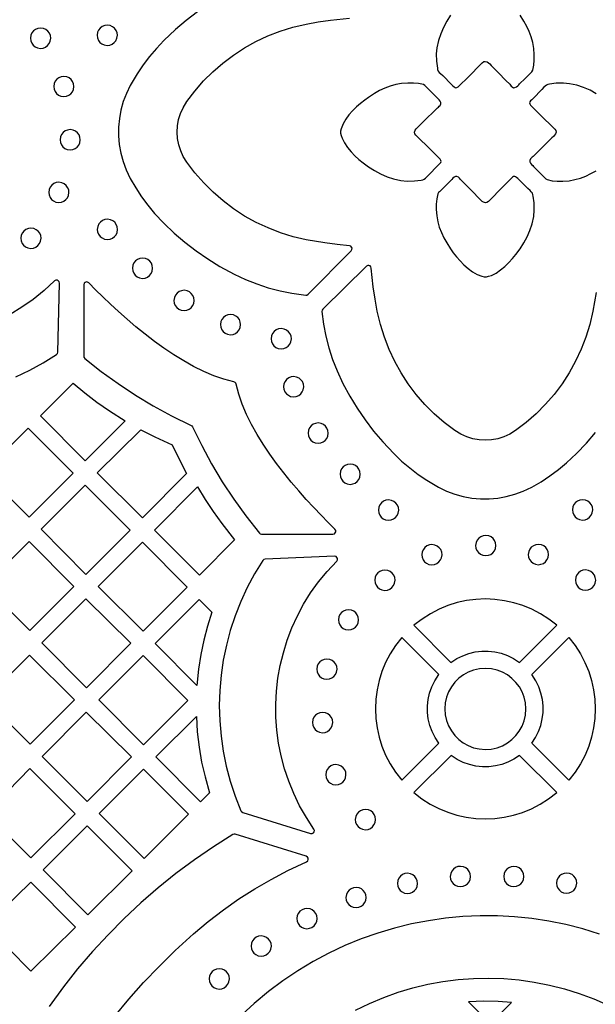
# Model space of a CAD drawing. Header units: millimetres. Extents: x -1176 to 822, y -1617 to -119.
# Tile 42 of 119: x -584 to -488, y -1014 to -850. Entities that reach past the tile are written whole.
import ezdxf

# ---------------------------------------------------------------- set-up
doc = ezdxf.new("R2010")
doc.units = ezdxf.units.MM
doc.layers.add('pattern', color=5, linetype='Continuous', true_color=0x0000ff)

msp = doc.modelspace()

# ---------------------------------------------------------------- linework, layer by layer
at = {"layer": 'pattern'}
for points in [[(-554.16, -848.47), (-556.03, -849.88), (-557.83, -851.4), (-559.79, -853.25), (-561.02, -854.55), (-562.17, -855.89), (-563.24, -857.3), (-564.22, -858.76), (-565.36, -860.7), (-566.01, -862.03), (-566.52, -863.4), (-566.91, -864.8), (-567.17, -866.23), (-567.31, -867.66), (-567.31, -869.11), (-567.19, -870.55), (-566.94, -871.97), (-566.56, -873.38), (-566.06, -874.75), (-565.36, -876.2), (-564.46, -877.75), (-563.5, -879.23), (-562.45, -880.65), (-561.32, -882.01), (-559.79, -883.65), (-558.05, -885.29), (-556.26, -886.82), (-554.4, -888.25), (-552.47, -889.58), (-550.46, -890.82), (-548.09, -892.1), (-546.21, -892.99), (-544.32, -893.75), (-542.4, -894.39), (-540.44, -894.9), (-538.45, -895.3), (-536.16, -895.61), (-535.97, -895.6), (-535.77, -895.47), (-528.59, -888.21), (-528.48, -888.03), (-528.45, -887.82), (-528.52, -887.63), (-528.65, -887.48), (-528.89, -887.39), (-530.94, -887.19), (-532.98, -886.93), (-536.11, -886.39), (-538.27, -885.88), (-540.38, -885.23), (-542.43, -884.43), (-544.42, -883.5), (-546.33, -882.44), (-548.17, -881.24), (-549.92, -879.93), (-551.58, -878.49), (-553.14, -876.94), (-554.6, -875.28), (-555.96, -873.49), (-556.53, -872.56), (-556.97, -871.58), (-557.29, -870.57), (-557.49, -869.54), (-557.56, -868.49), (-557.5, -867.44), (-557.31, -866.4), (-557, -865.39), (-556.57, -864.41), (-555.96, -863.41), (-554.62, -861.64), (-553.16, -859.97), (-551.6, -858.42), (-549.94, -856.98), (-548.19, -855.67), (-546.36, -854.47), (-544.44, -853.41), (-542.46, -852.47), (-540.41, -851.68), (-538.3, -851.02), (-536.11, -850.5), (-534.08, -850.14), (-532.05, -849.83), (-528.89, -849.5)], [(-512.05, -849.04), (-512.68, -850.02), (-513.23, -851.05), (-513.7, -852.12), (-514.07, -853.23), (-514.33, -854.44), (-514.43, -855.46), (-514.4, -856.69), (-514.25, -857.81), (-514.21, -858.07), (-514.11, -858.32), (-513.93, -858.54), (-513.73, -858.74), (-513.37, -859.06), (-511.89, -860.54), (-511.67, -860.76), (-511.48, -860.94), (-511.32, -861.06), (-511.16, -861.11), (-510.99, -861.07), (-510.79, -860.95), (-510.5, -860.69), (-509.26, -859.44), (-506.79, -856.93), (-506.54, -856.75), (-506.28, -856.7), (-505.97, -856.79), (-505.74, -856.94), (-505.55, -857.13), (-505.32, -857.38), (-504.08, -858.63), (-502.84, -859.89), (-502.22, -860.51), (-502.09, -860.66), (-501.97, -860.81), (-501.83, -860.95), (-501.57, -861.09), (-501.34, -861.08), (-501.11, -860.96), (-500.89, -860.78), (-500.71, -860.59), (-500.56, -860.45), (-499.67, -859.55), (-498.78, -858.67), (-498.64, -858.54), (-498.51, -858.42), (-498.38, -858.19), (-498.19, -857.35), (-498.12, -856.5), (-498.12, -855.57), (-498.2, -854.54), (-498.37, -853.57), (-498.63, -852.64), (-498.96, -851.75), (-499.37, -850.89), (-499.85, -850.04), (-500.5, -849.04)], [(-487.82, -862.08), (-488.85, -861.52), (-489.92, -861.05), (-491.03, -860.68), (-492.24, -860.42), (-493.27, -860.33), (-494.49, -860.35), (-495.61, -860.5), (-495.87, -860.55), (-496.12, -860.65), (-496.34, -860.82), (-496.54, -861.02), (-496.86, -861.38), (-498.33, -862.86), (-498.56, -863.09), (-498.74, -863.27), (-498.86, -863.43), (-498.9, -863.59), (-498.87, -863.76), (-498.75, -863.97), (-498.49, -864.25), (-497.24, -865.49), (-494.73, -867.97), (-494.55, -868.22), (-494.5, -868.47), (-494.59, -868.78), (-494.74, -869.01), (-494.92, -869.2), (-495.18, -869.43), (-496.43, -870.67), (-497.69, -871.91), (-498.31, -872.53), (-498.46, -872.66), (-498.61, -872.78), (-498.75, -872.93), (-498.89, -873.19), (-498.88, -873.42), (-498.76, -873.65), (-498.58, -873.86), (-498.39, -874.05), (-498.24, -874.19), (-497.36, -875.08), (-496.47, -875.98), (-496.34, -876.12), (-496.22, -876.25), (-495.99, -876.38), (-495.15, -876.56), (-494.3, -876.64), (-493.37, -876.64), (-492.34, -876.56), (-491.37, -876.38), (-490.44, -876.13), (-489.55, -875.79), (-488.69, -875.38), (-487.84, -874.9)], [(-487.83, -895.18), (-488.36, -898.3), (-488.87, -900.47), (-489.53, -902.58), (-490.32, -904.63), (-491.25, -906.62), (-492.32, -908.53), (-493.51, -910.37), (-494.82, -912.12), (-496.26, -913.78), (-497.81, -915.34), (-499.47, -916.8), (-501.27, -918.16), (-502.2, -918.73), (-503.17, -919.18), (-504.18, -919.5), (-505.22, -919.69), (-506.27, -919.76), (-507.32, -919.7), (-508.35, -919.51), (-509.37, -919.2), (-510.35, -918.77), (-511.35, -918.16), (-513.12, -916.82), (-514.78, -915.36), (-516.33, -913.8), (-517.77, -912.14), (-519.09, -910.39), (-520.28, -908.56), (-521.35, -906.64), (-522.28, -904.66), (-523.08, -902.61), (-523.73, -900.5), (-524.25, -898.3), (-524.62, -896.28), (-524.92, -894.25), (-525.26, -891.1), (-525.32, -890.89), (-525.46, -890.74), (-525.65, -890.66), (-525.85, -890.66), (-526.07, -890.79), (-533.33, -897.96), (-533.44, -898.11), (-533.47, -898.36), (-533.2, -900.42), (-532.81, -902.42), (-532.31, -904.38), (-531.69, -906.3), (-530.94, -908.2), (-529.96, -910.29), (-528.83, -912.4), (-527.61, -914.42), (-526.29, -916.36), (-524.87, -918.23), (-523.35, -920.03), (-521.51, -921.99), (-520.21, -923.22), (-518.86, -924.37), (-517.46, -925.44), (-515.99, -926.43), (-514.06, -927.56), (-512.73, -928.21), (-511.36, -928.72), (-509.95, -929.11), (-508.53, -929.38), (-507.09, -929.51), (-505.65, -929.51), (-504.21, -929.39), (-502.78, -929.14), (-501.38, -928.76), (-500, -928.25), (-498.56, -927.56), (-497, -926.66), (-495.52, -925.69), (-494.1, -924.65), (-492.74, -923.52), (-491.11, -921.99), (-489.46, -920.25), (-487.93, -918.46)], [(-584.4, -909.22), (-582.1, -908.12), (-579.87, -906.88), (-577.63, -905.47), (-577.48, -905.32), (-577.42, -905.08), (-577.15, -893.6), (-577.2, -893.37), (-577.34, -893.21), (-577.53, -893.12), (-577.74, -893.12), (-577.97, -893.25), (-579.7, -894.84), (-581.51, -896.31), (-583.4, -897.63), (-585.35, -898.82)], [(-567.99, -1015.68), (-565.62, -1012.81), (-563.15, -1010.02), (-560.57, -1007.32), (-557.88, -1004.69), (-554.84, -1001.93), (-552.39, -999.87), (-549.87, -997.93), (-547.3, -996.11), (-544.65, -994.42), (-541.93, -992.84), (-539.12, -991.37), (-536.02, -989.91), (-535.83, -989.76), (-535.74, -989.56), (-535.75, -989.34), (-535.85, -989.15), (-536.07, -989.01), (-547.91, -985.34), (-548.05, -985.32), (-548.3, -985.39), (-551.53, -987.43), (-554.68, -989.59), (-557.75, -991.86), (-560.72, -994.25), (-563.6, -996.74), (-566.38, -999.34), (-569.06, -1002.05), (-571.64, -1004.85), (-574.12, -1007.76), (-576.48, -1010.75), (-578.84, -1014)], [(-487.27, -1001.94), (-490.04, -1001.08), (-492.85, -1000.37), (-495.68, -999.8), (-498.53, -999.37), (-501.4, -999.08), (-504.27, -998.93), (-507.15, -998.91), (-510.03, -999.04), (-512.89, -999.31), (-515.75, -999.72), (-518.58, -1000.27), (-521.4, -1000.96), (-524.18, -1001.79), (-526.93, -1002.76), (-529.63, -1003.87), (-532.29, -1005.12), (-534.9, -1006.51), (-537.46, -1008.04), (-539.95, -1009.71), (-542.37, -1011.52), (-544.73, -1013.48), (-547.48, -1016)], [(-527.88, -1014.63), (-525.55, -1013.5), (-523.18, -1012.5), (-520.76, -1011.63), (-518.31, -1010.9), (-515.83, -1010.3), (-513.32, -1009.84), (-510.8, -1009.52), (-508.26, -1009.33), (-505.72, -1009.28), (-503.18, -1009.36), (-500.64, -1009.58), (-498.12, -1009.93), (-495.61, -1010.43), (-493.12, -1011.06), (-490.66, -1011.83), (-488.23, -1012.73), (-485.85, -1013.78)]]:
    msp.add_lwpolyline(points, dxfattribs=at)
for points in [[(-581.97, -852.86), (-581.91, -853.29), (-581.75, -853.69), (-581.5, -854.03), (-581.17, -854.29), (-580.79, -854.47), (-580.29, -854.54), (-579.85, -854.48), (-579.45, -854.32), (-579.12, -854.07), (-578.85, -853.74), (-578.68, -853.36), (-578.6, -852.86), (-578.66, -852.42), (-578.82, -852.02), (-579.07, -851.69), (-579.4, -851.42), (-579.79, -851.25), (-580.29, -851.17), (-580.72, -851.23), (-581.12, -851.39), (-581.46, -851.64), (-581.72, -851.97), (-581.9, -852.36)], [(-570.87, -852.37), (-570.81, -852.81), (-570.65, -853.21), (-570.4, -853.54), (-570.07, -853.81), (-569.68, -853.98), (-569.18, -854.06), (-568.75, -854), (-568.35, -853.84), (-568.02, -853.59), (-567.75, -853.26), (-567.58, -852.87), (-567.5, -852.37), (-567.56, -851.94), (-567.72, -851.54), (-567.97, -851.2), (-568.3, -850.94), (-568.69, -850.76), (-569.18, -850.69), (-569.62, -850.74), (-570.02, -850.91), (-570.35, -851.16), (-570.62, -851.49), (-570.8, -851.87)], [(-578.1, -860.89), (-578.04, -861.33), (-577.88, -861.72), (-577.62, -862.06), (-577.3, -862.32), (-576.91, -862.5), (-576.41, -862.57), (-575.97, -862.52), (-575.58, -862.35), (-575.24, -862.1), (-574.98, -861.77), (-574.8, -861.39), (-574.73, -860.89), (-574.78, -860.45), (-574.95, -860.05), (-575.2, -859.72), (-575.53, -859.45), (-575.91, -859.28), (-576.41, -859.2), (-576.85, -859.26), (-577.24, -859.42), (-577.58, -859.67), (-577.84, -860), (-578.02, -860.39)], [(-517.82, -868.99), (-518.01, -868.74), (-518.05, -868.48), (-517.96, -868.17), (-517.81, -867.94), (-517.63, -867.76), (-517.37, -867.52), (-516.12, -866.29), (-514.87, -865.05), (-514.24, -864.43), (-514.09, -864.3), (-513.94, -864.17), (-513.8, -864.03), (-513.66, -863.77), (-513.67, -863.54), (-513.79, -863.31), (-513.97, -863.09), (-514.16, -862.91), (-514.31, -862.76), (-515.2, -861.87), (-516.09, -860.98), (-516.21, -860.84), (-516.34, -860.71), (-516.57, -860.58), (-517.41, -860.39), (-518.25, -860.32), (-519.18, -860.32), (-520.21, -860.4), (-521.18, -860.57), (-522.11, -860.83), (-523, -861.16), (-523.86, -861.57), (-524.71, -862.05), (-525.71, -862.7), (-526.35, -863.16), (-527.02, -863.69), (-527.7, -864.28), (-528.36, -864.93), (-528.97, -865.62), (-529.51, -866.35), (-529.95, -867.11), (-530.28, -867.92), (-530.35, -868.31), (-530.35, -868.68), (-530.28, -869.04), (-530.12, -869.49), (-529.72, -870.27), (-529.22, -871.02), (-528.62, -871.74), (-527.98, -872.4), (-527.31, -873.01), (-526.62, -873.58), (-525.71, -874.25), (-524.73, -874.88), (-523.7, -875.43), (-522.63, -875.91), (-521.53, -876.27), (-520.31, -876.53), (-519.29, -876.63), (-518.06, -876.61), (-516.94, -876.45), (-516.69, -876.41), (-516.43, -876.31), (-516.21, -876.13), (-516.02, -875.94), (-515.69, -875.57), (-514.22, -874.09), (-513.99, -873.87), (-513.82, -873.69), (-513.7, -873.52), (-513.65, -873.36), (-513.68, -873.19), (-513.8, -872.99), (-514.06, -872.7), (-515.31, -871.46)], [(-577.04, -869.76), (-576.99, -870.2), (-576.82, -870.59), (-576.57, -870.93), (-576.24, -871.19), (-575.86, -871.37), (-575.36, -871.44), (-574.92, -871.39), (-574.53, -871.23), (-574.19, -870.97), (-573.93, -870.65), (-573.75, -870.26), (-573.67, -869.76), (-573.73, -869.32), (-573.89, -868.93), (-574.14, -868.59), (-574.47, -868.33), (-574.86, -868.15), (-575.36, -868.07), (-575.79, -868.13), (-576.19, -868.29), (-576.53, -868.55), (-576.79, -868.87), (-576.97, -869.26)], [(-505.77, -880.02), (-506.02, -880.21), (-506.27, -880.25), (-506.58, -880.16), (-506.81, -880.02), (-507, -879.83), (-507.23, -879.57), (-508.47, -878.32), (-509.71, -877.07), (-510.33, -876.44), (-510.46, -876.29), (-510.58, -876.14), (-510.72, -876), (-510.99, -875.86), (-511.22, -875.87), (-511.45, -875.99), (-511.66, -876.17), (-511.85, -876.36), (-511.99, -876.51), (-512.88, -877.4), (-513.78, -878.29), (-513.91, -878.41), (-514.05, -878.54), (-514.18, -878.77), (-514.36, -879.61), (-514.44, -880.45), (-514.44, -881.38), (-514.35, -882.41), (-514.18, -883.39), (-513.93, -884.31), (-513.59, -885.2), (-513.18, -886.06), (-512.7, -886.91), (-512.06, -887.91), (-511.6, -888.55), (-511.07, -889.22), (-510.47, -889.9), (-509.83, -890.56), (-509.13, -891.17), (-508.41, -891.71), (-507.65, -892.15), (-506.84, -892.48), (-506.45, -892.56), (-506.08, -892.55), (-505.72, -892.48), (-505.27, -892.32), (-504.48, -891.93), (-503.73, -891.42), (-503.02, -890.82), (-502.35, -890.18), (-501.75, -889.51), (-501.18, -888.82), (-500.5, -887.91), (-499.88, -886.93), (-499.32, -885.9), (-498.85, -884.83), (-498.48, -883.73), (-498.22, -882.51), (-498.12, -881.49), (-498.15, -880.26), (-498.3, -879.14), (-498.35, -878.89), (-498.45, -878.63), (-498.62, -878.41), (-498.82, -878.22), (-499.18, -877.89), (-500.66, -876.42), (-500.88, -876.19), (-501.07, -876.02), (-501.23, -875.9), (-501.39, -875.85), (-501.56, -875.88), (-501.77, -876), (-502.05, -876.26), (-503.29, -877.51)], [(-578.93, -878.51), (-578.87, -878.94), (-578.71, -879.34), (-578.46, -879.68), (-578.13, -879.94), (-577.74, -880.12), (-577.24, -880.19), (-576.8, -880.13), (-576.41, -879.97), (-576.07, -879.72), (-575.81, -879.39), (-575.63, -879.01), (-575.56, -878.51), (-575.61, -878.07), (-575.78, -877.67), (-576.03, -877.34), (-576.36, -877.07), (-576.74, -876.9), (-577.24, -876.82), (-577.68, -876.88), (-578.07, -877.04), (-578.41, -877.29), (-578.68, -877.62), (-578.85, -878.01)], [(-570.85, -884.66), (-570.79, -885.1), (-570.63, -885.49), (-570.37, -885.83), (-570.05, -886.09), (-569.66, -886.27), (-569.16, -886.34), (-568.72, -886.29), (-568.33, -886.12), (-567.99, -885.87), (-567.73, -885.55), (-567.55, -885.16), (-567.48, -884.66), (-567.53, -884.22), (-567.7, -883.83), (-567.95, -883.49), (-568.28, -883.22), (-568.66, -883.05), (-569.16, -882.97), (-569.6, -883.03), (-569.99, -883.19), (-570.33, -883.44), (-570.59, -883.77), (-570.77, -884.16)], [(-583.57, -886.15), (-583.51, -886.59), (-583.35, -886.99), (-583.1, -887.32), (-582.77, -887.59), (-582.39, -887.76), (-581.89, -887.84), (-581.45, -887.78), (-581.06, -887.62), (-580.72, -887.37), (-580.45, -887.04), (-580.28, -886.65), (-580.2, -886.15), (-580.26, -885.71), (-580.42, -885.32), (-580.67, -884.98), (-581, -884.72), (-581.39, -884.54), (-581.89, -884.47), (-582.32, -884.52), (-582.72, -884.69), (-583.06, -884.94), (-583.32, -885.26), (-583.5, -885.65)], [(-565.01, -891.13), (-564.95, -891.57), (-564.79, -891.96), (-564.53, -892.3), (-564.21, -892.56), (-563.82, -892.74), (-563.32, -892.82), (-562.88, -892.76), (-562.49, -892.6), (-562.15, -892.34), (-561.89, -892.02), (-561.71, -891.63), (-561.64, -891.13), (-561.69, -890.69), (-561.85, -890.3), (-562.11, -889.96), (-562.43, -889.7), (-562.82, -889.52), (-563.32, -889.45), (-563.76, -889.5), (-564.15, -889.66), (-564.49, -889.92), (-564.75, -890.24), (-564.93, -890.63)], [(-573.09, -905.77), (-573.07, -905.94), (-572.92, -906.14), (-570.18, -908.31), (-567.37, -910.34), (-564.49, -912.24), (-561.54, -914.02), (-558.5, -915.68), (-555.24, -917.28), (-555.18, -917.32), (-555.01, -917.52), (-553.47, -920.66), (-551.82, -923.7), (-550.04, -926.66), (-548.15, -929.54), (-546.12, -932.35), (-543.88, -935.2), (-543.75, -935.31), (-543.51, -935.37), (-531.63, -935.37), (-531.4, -935.32), (-531.24, -935.18), (-531.16, -934.98), (-531.16, -934.77), (-531.29, -934.55), (-532.42, -933.43), (-533.6, -932.23), (-534.82, -930.95), (-536.07, -929.61), (-537.32, -928.2), (-538.57, -926.73), (-539.8, -925.21), (-541.01, -923.65), (-542.16, -922.06), (-543.25, -920.43), (-544.27, -918.78), (-545.2, -917.12), (-546.03, -915.45), (-546.74, -913.77), (-547.32, -912.1), (-547.76, -910.41), (-547.81, -910.25), (-547.9, -910.14), (-548.13, -910.04), (-549.79, -909.61), (-551.46, -909.03), (-553.14, -908.32), (-554.81, -907.5), (-556.47, -906.57), (-558.12, -905.55), (-559.75, -904.45), (-561.34, -903.3), (-562.9, -902.1), (-564.42, -900.87), (-565.89, -899.61), (-567.3, -898.36), (-568.65, -897.11), (-569.92, -895.89), (-571.12, -894.71), (-572.26, -893.56), (-572.46, -893.43), (-572.67, -893.42), (-572.87, -893.49), (-573.02, -893.64), (-573.09, -893.89)], [(-558.1, -896.5), (-558.04, -896.94), (-557.88, -897.33), (-557.63, -897.67), (-557.3, -897.93), (-556.91, -898.11), (-556.41, -898.18), (-555.97, -898.13), (-555.58, -897.96), (-555.24, -897.71), (-554.98, -897.38), (-554.8, -897), (-554.73, -896.5), (-554.79, -896.06), (-554.95, -895.67), (-555.2, -895.33), (-555.53, -895.06), (-555.91, -894.89), (-556.41, -894.81), (-556.85, -894.87), (-557.24, -895.03), (-557.58, -895.28), (-557.85, -895.61), (-558.02, -896)], [(-550.36, -900.52), (-550.31, -900.96), (-550.14, -901.36), (-549.89, -901.69), (-549.57, -901.96), (-549.18, -902.13), (-548.68, -902.21), (-548.24, -902.15), (-547.85, -901.99), (-547.51, -901.74), (-547.25, -901.41), (-547.07, -901.02), (-546.99, -900.52), (-547.05, -900.09), (-547.21, -899.69), (-547.47, -899.35), (-547.79, -899.09), (-548.18, -898.91), (-548.68, -898.84), (-549.12, -898.89), (-549.51, -899.06), (-549.85, -899.31), (-550.11, -899.64), (-550.29, -900.02)], [(-541.92, -902.87), (-541.87, -903.3), (-541.7, -903.7), (-541.45, -904.04), (-541.12, -904.3), (-540.74, -904.48), (-540.24, -904.55), (-539.8, -904.49), (-539.41, -904.33), (-539.07, -904.08), (-538.8, -903.75), (-538.63, -903.37), (-538.55, -902.87), (-538.61, -902.43), (-538.77, -902.03), (-539.02, -901.7), (-539.35, -901.43), (-539.74, -901.26), (-540.24, -901.18), (-540.67, -901.24), (-541.07, -901.4), (-541.41, -901.65), (-541.67, -901.98), (-541.85, -902.37)], [(-539.85, -910.85), (-539.79, -911.28), (-539.63, -911.68), (-539.38, -912.02), (-539.05, -912.28), (-538.67, -912.46), (-538.17, -912.53), (-537.73, -912.47), (-537.33, -912.31), (-537, -912.06), (-536.73, -911.73), (-536.56, -911.35), (-536.48, -910.85), (-536.54, -910.41), (-536.7, -910.01), (-536.95, -909.68), (-537.28, -909.41), (-537.67, -909.24), (-538.17, -909.16), (-538.6, -909.22), (-539, -909.38), (-539.34, -909.63), (-539.6, -909.96), (-539.78, -910.35)], [(-566.2, -916.55), (-572.84, -923.19), (-580.32, -915.72), (-574.87, -910.27), (-572.92, -911.89), (-570.91, -913.43), (-568.84, -914.88)], [(-535.78, -918.58), (-535.72, -919.02), (-535.56, -919.41), (-535.3, -919.75), (-534.98, -920.01), (-534.59, -920.19), (-534.09, -920.27), (-533.65, -920.21), (-533.26, -920.05), (-532.92, -919.79), (-532.66, -919.47), (-532.48, -919.08), (-532.41, -918.58), (-532.46, -918.14), (-532.63, -917.75), (-532.88, -917.41), (-533.2, -917.14), (-533.59, -916.97), (-534.09, -916.89), (-534.53, -916.95), (-534.92, -917.11), (-535.26, -917.36), (-535.52, -917.69), (-535.7, -918.08)], [(-589.71, -925.11), (-582.34, -917.75), (-574.86, -925.22), (-582.2, -932.55)], [(-556.01, -925.29), (-563.34, -932.69), (-570.86, -925.18), (-563.62, -918.02), (-561.26, -919.22), (-558.39, -920.52), (-557.58, -922.23)], [(-530.45, -925.41), (-530.39, -925.85), (-530.23, -926.25), (-529.98, -926.58), (-529.65, -926.85), (-529.26, -927.02), (-528.76, -927.1), (-528.33, -927.04), (-527.93, -926.88), (-527.59, -926.63), (-527.33, -926.3), (-527.15, -925.91), (-527.08, -925.41), (-527.14, -924.98), (-527.3, -924.58), (-527.55, -924.24), (-527.88, -923.98), (-528.26, -923.8), (-528.76, -923.73), (-529.2, -923.79), (-529.6, -923.95), (-529.93, -924.2), (-530.2, -924.53), (-530.37, -924.91)], [(-580.17, -934.58), (-572.84, -927.24), (-565.36, -934.72), (-572.73, -942.09)], [(-554.18, -927.52), (-552.9, -929.6), (-551.55, -931.63), (-550.14, -933.62), (-548.03, -936.33), (-553.84, -942.19), (-561.32, -934.72)], [(-524.06, -931.38), (-524.01, -931.82), (-523.84, -932.21), (-523.59, -932.55), (-523.26, -932.82), (-522.88, -932.99), (-522.38, -933.07), (-521.94, -933.01), (-521.55, -932.85), (-521.21, -932.6), (-520.94, -932.27), (-520.77, -931.88), (-520.69, -931.38), (-520.75, -930.94), (-520.91, -930.55), (-521.16, -930.21), (-521.49, -929.95), (-521.88, -929.77), (-522.38, -929.7), (-522.81, -929.75), (-523.21, -929.92), (-523.55, -930.17), (-523.81, -930.49), (-523.99, -930.88)], [(-491.78, -931.36), (-491.72, -931.8), (-491.56, -932.19), (-491.31, -932.53), (-490.98, -932.79), (-490.59, -932.97), (-490.09, -933.04), (-489.65, -932.99), (-489.26, -932.82), (-488.92, -932.57), (-488.66, -932.25), (-488.48, -931.86), (-488.41, -931.36), (-488.46, -930.92), (-488.63, -930.53), (-488.88, -930.19), (-489.2, -929.92), (-489.59, -929.75), (-490.09, -929.67), (-490.53, -929.73), (-490.92, -929.89), (-491.26, -930.14), (-491.52, -930.47), (-491.7, -930.86)], [(-507.89, -937.29), (-507.83, -937.72), (-507.67, -938.12), (-507.42, -938.45), (-507.09, -938.72), (-506.7, -938.9), (-506.2, -938.97), (-505.76, -938.91), (-505.37, -938.75), (-505.03, -938.5), (-504.77, -938.17), (-504.59, -937.79), (-504.52, -937.29), (-504.58, -936.85), (-504.74, -936.45), (-504.99, -936.12), (-505.32, -935.85), (-505.7, -935.67), (-506.2, -935.6), (-506.64, -935.66), (-507.03, -935.82), (-507.37, -936.07), (-507.64, -936.4), (-507.81, -936.79)], [(-582.2, -936.6), (-574.75, -944.11), (-582.09, -951.45), (-589.61, -944.01)], [(-563.34, -936.74), (-555.88, -944.2), (-563.23, -951.54), (-570.69, -944.09)], [(-516.84, -938.81), (-516.78, -939.24), (-516.62, -939.64), (-516.37, -939.98), (-516.04, -940.24), (-515.65, -940.42), (-515.15, -940.49), (-514.72, -940.43), (-514.32, -940.27), (-513.99, -940.02), (-513.72, -939.69), (-513.54, -939.31), (-513.47, -938.81), (-513.53, -938.37), (-513.69, -937.97), (-513.94, -937.64), (-514.27, -937.37), (-514.65, -937.2), (-515.15, -937.12), (-515.59, -937.18), (-515.99, -937.34), (-516.32, -937.59), (-516.59, -937.92), (-516.76, -938.31)], [(-499.13, -938.78), (-499.08, -939.22), (-498.91, -939.62), (-498.66, -939.95), (-498.33, -940.22), (-497.95, -940.39), (-497.45, -940.47), (-497.01, -940.41), (-496.62, -940.25), (-496.28, -940), (-496.02, -939.67), (-495.84, -939.28), (-495.76, -938.78), (-495.82, -938.35), (-495.98, -937.95), (-496.23, -937.61), (-496.56, -937.35), (-496.95, -937.17), (-497.45, -937.1), (-497.89, -937.15), (-498.28, -937.32), (-498.62, -937.57), (-498.88, -937.9), (-499.06, -938.28)], [(-543.29, -939.79), (-544.66, -942), (-545.89, -944.28), (-546.97, -946.61), (-547.91, -948.99), (-548.71, -951.41), (-549.36, -953.87), (-549.88, -956.36), (-550.24, -958.86), (-550.47, -961.39), (-550.54, -963.92), (-550.47, -966.46), (-550.26, -969), (-549.9, -971.52), (-549.39, -974.03), (-548.73, -976.51), (-547.92, -978.97), (-546.95, -981.43), (-546.86, -981.57), (-546.65, -981.7), (-535.34, -985.2), (-535.1, -985.22), (-534.89, -985.11), (-534.76, -984.93), (-534.72, -984.71), (-534.81, -984.47), (-536.06, -982.56), (-537.18, -980.59), (-538.15, -978.58), (-538.99, -976.52), (-539.69, -974.43), (-540.25, -972.31), (-540.68, -970.17), (-540.97, -968.01), (-541.12, -965.84), (-541.14, -963.68), (-541.03, -961.51), (-540.78, -959.36), (-540.4, -957.23), (-539.88, -955.12), (-539.24, -953.04), (-538.46, -951), (-537.55, -949), (-536.51, -947.06), (-535.34, -945.17), (-534.04, -943.35), (-532.62, -941.6), (-531.01, -939.88), (-530.89, -939.67), (-530.88, -939.45), (-530.96, -939.26), (-531.12, -939.11), (-531.38, -939.05), (-542.91, -939.57), (-543.11, -939.61)], [(-524.67, -943.07), (-524.62, -943.5), (-524.45, -943.9), (-524.2, -944.24), (-523.88, -944.5), (-523.49, -944.68), (-522.99, -944.75), (-522.55, -944.7), (-522.16, -944.53), (-521.82, -944.28), (-521.56, -943.95), (-521.38, -943.57), (-521.3, -943.07), (-521.36, -942.63), (-521.52, -942.24), (-521.78, -941.9), (-522.1, -941.63), (-522.49, -941.46), (-522.99, -941.38), (-523.43, -941.44), (-523.82, -941.6), (-524.16, -941.85), (-524.42, -942.18), (-524.6, -942.57)], [(-491.28, -943.04), (-491.22, -943.48), (-491.06, -943.87), (-490.81, -944.21), (-490.48, -944.47), (-490.09, -944.65), (-489.59, -944.72), (-489.16, -944.67), (-488.76, -944.5), (-488.43, -944.25), (-488.16, -943.93), (-487.99, -943.54), (-487.91, -943.04), (-487.97, -942.6), (-488.13, -942.21), (-488.38, -941.87), (-488.71, -941.6), (-489.1, -941.43), (-489.59, -941.35), (-490.03, -941.41), (-490.43, -941.57), (-490.76, -941.82), (-491.03, -942.15), (-491.21, -942.54)], [(-572.73, -946.14), (-565.24, -953.55), (-572.63, -960.94), (-580.09, -953.49)], [(-551.77, -948.35), (-552.51, -950.69), (-553.13, -953.05), (-553.63, -955.43), (-554, -957.84), (-554.27, -960.57), (-561.21, -953.57), (-553.87, -946.24)], [(-494.4, -950.56), (-495.71, -949.53), (-497.1, -948.65), (-498.54, -947.89), (-500.03, -947.28), (-501.55, -946.8), (-503.1, -946.46), (-504.68, -946.25), (-506.26, -946.18), (-507.84, -946.25), (-509.41, -946.45), (-510.97, -946.79), (-512.49, -947.27), (-513.98, -947.88), (-515.42, -948.63), (-516.81, -949.52), (-518.15, -950.56), (-511.99, -956.73), (-511.04, -956.11), (-510.04, -955.62), (-509.01, -955.24), (-507.95, -955), (-506.87, -954.87), (-505.78, -954.86), (-504.7, -954.98), (-503.64, -955.22), (-502.6, -955.58), (-501.6, -956.06), (-500.56, -956.73)], [(-530.73, -949.66), (-530.67, -950.09), (-530.51, -950.49), (-530.26, -950.83), (-529.93, -951.09), (-529.54, -951.27), (-529.04, -951.34), (-528.61, -951.28), (-528.21, -951.12), (-527.88, -950.87), (-527.61, -950.54), (-527.44, -950.16), (-527.36, -949.66), (-527.42, -949.22), (-527.58, -948.82), (-527.83, -948.49), (-528.16, -948.22), (-528.54, -948.04), (-529.04, -947.97), (-529.48, -948.03), (-529.88, -948.19), (-530.21, -948.44), (-530.48, -948.77), (-530.65, -949.16)], [(-520.19, -976.36), (-514.03, -970.19), (-514.64, -969.24), (-515.14, -968.25), (-515.51, -967.21), (-515.76, -966.15), (-515.89, -965.07), (-515.89, -963.99), (-515.77, -962.91), (-515.54, -961.84), (-515.18, -960.8), (-514.69, -959.8), (-514.03, -958.77), (-520.19, -952.6), (-521.22, -953.92), (-522.11, -955.3), (-522.86, -956.74), (-523.47, -958.23), (-523.95, -959.76), (-524.3, -961.31), (-524.5, -962.88), (-524.57, -964.46), (-524.51, -966.05), (-524.3, -967.62), (-523.96, -969.17), (-523.49, -970.7), (-522.87, -972.19), (-522.12, -973.63), (-521.24, -975.01)], [(-498.52, -970.19), (-497.9, -969.24), (-497.41, -968.25), (-497.04, -967.21), (-496.79, -966.15), (-496.66, -965.07), (-496.66, -963.99), (-496.77, -962.91), (-497.01, -961.84), (-497.37, -960.8), (-497.85, -959.8), (-498.52, -958.77), (-492.35, -952.6), (-491.33, -953.92), (-490.44, -955.3), (-489.69, -956.74), (-489.07, -958.23), (-488.59, -959.76), (-488.25, -961.31), (-488.05, -962.88), (-487.98, -964.46), (-488.04, -966.05), (-488.25, -967.62), (-488.59, -969.17), (-489.06, -970.7), (-489.67, -972.19), (-490.42, -973.63), (-491.31, -975.01), (-492.35, -976.36)], [(-574.64, -962.95), (-582.02, -970.32), (-589.5, -962.9), (-582.13, -955.53)], [(-555.8, -963.1), (-563.17, -970.48), (-570.61, -962.97), (-563.24, -955.6)], [(-534.32, -957.86), (-534.26, -958.3), (-534.1, -958.69), (-533.85, -959.03), (-533.52, -959.3), (-533.13, -959.47), (-532.63, -959.55), (-532.2, -959.49), (-531.8, -959.33), (-531.46, -959.08), (-531.2, -958.75), (-531.02, -958.36), (-530.95, -957.86), (-531.01, -957.42), (-531.17, -957.03), (-531.42, -956.69), (-531.75, -956.43), (-532.13, -956.25), (-532.63, -956.18), (-533.07, -956.23), (-533.46, -956.4), (-533.8, -956.65), (-534.07, -956.97), (-534.24, -957.36)], [(-513.02, -964.48), (-512.94, -965.47), (-512.73, -966.42), (-512.39, -967.31), (-511.93, -968.14), (-511.37, -968.89), (-510.71, -969.56), (-509.96, -970.12), (-509.14, -970.59), (-508.24, -970.93), (-507.3, -971.14), (-506.27, -971.22), (-505.28, -971.15), (-504.33, -970.94), (-503.44, -970.6), (-502.61, -970.14), (-501.86, -969.58), (-501.2, -968.91), (-500.63, -968.17), (-500.17, -967.34), (-499.83, -966.45), (-499.61, -965.5), (-499.53, -964.48), (-499.61, -963.49), (-499.82, -962.54), (-500.16, -961.65), (-500.61, -960.82), (-501.18, -960.07), (-501.84, -959.4), (-502.59, -958.83), (-503.41, -958.37), (-504.3, -958.03), (-505.25, -957.81), (-506.27, -957.74), (-507.27, -957.81), (-508.22, -958.02), (-509.11, -958.36), (-509.93, -958.82), (-510.69, -959.38), (-511.35, -960.04), (-511.92, -960.79), (-512.38, -961.62), (-512.72, -962.51), (-512.94, -963.46)], [(-572.55, -979.9), (-580.01, -972.37), (-572.68, -965.04), (-565.18, -972.45)], [(-535.04, -966.75), (-534.98, -967.19), (-534.82, -967.58), (-534.57, -967.92), (-534.24, -968.19), (-533.86, -968.36), (-533.36, -968.44), (-532.92, -968.38), (-532.52, -968.22), (-532.19, -967.97), (-531.92, -967.64), (-531.75, -967.25), (-531.67, -966.75), (-531.73, -966.31), (-531.89, -965.92), (-532.14, -965.58), (-532.47, -965.32), (-532.86, -965.14), (-533.36, -965.07), (-533.79, -965.12), (-534.19, -965.29), (-534.52, -965.54), (-534.79, -965.86), (-534.96, -966.25)], [(-552.17, -978.44), (-553.69, -979.96), (-561.11, -972.47), (-554.36, -965.72), (-554.2, -968.29), (-553.91, -970.82), (-553.49, -973.32), (-552.92, -975.8)], [(-518.15, -978.4), (-516.83, -979.42), (-515.45, -980.31), (-514.01, -981.06), (-512.52, -981.68), (-511, -982.16), (-509.45, -982.5), (-507.87, -982.71), (-506.29, -982.78), (-504.71, -982.71), (-503.14, -982.51), (-501.58, -982.17), (-500.06, -981.69), (-498.57, -981.08), (-497.13, -980.33), (-495.74, -979.44), (-494.4, -978.4), (-500.56, -972.23), (-501.51, -972.85), (-502.51, -973.34), (-503.54, -973.71), (-504.6, -973.96), (-505.68, -974.09), (-506.77, -974.1), (-507.85, -973.98), (-508.91, -973.74), (-509.95, -973.38), (-510.95, -972.9), (-511.98, -972.23)], [(-582.05, -974.41), (-574.54, -981.92), (-581.92, -989.24), (-589.36, -981.8)], [(-563.15, -974.51), (-555.69, -981.97), (-563.03, -989.38), (-570.53, -981.89)], [(-532.83, -975.43), (-532.77, -975.87), (-532.61, -976.26), (-532.35, -976.6), (-532.03, -976.86), (-531.64, -977.04), (-531.14, -977.11), (-530.7, -977.06), (-530.31, -976.89), (-529.97, -976.64), (-529.71, -976.32), (-529.53, -975.93), (-529.46, -975.43), (-529.51, -974.99), (-529.68, -974.6), (-529.93, -974.26), (-530.25, -973.99), (-530.64, -973.82), (-531.14, -973.74), (-531.58, -973.8), (-531.97, -973.96), (-532.31, -974.21), (-532.57, -974.54), (-532.75, -974.93)], [(-527.92, -982.9), (-527.86, -983.33), (-527.7, -983.73), (-527.44, -984.07), (-527.12, -984.33), (-526.73, -984.51), (-526.23, -984.58), (-525.79, -984.53), (-525.4, -984.36), (-525.06, -984.11), (-524.8, -983.78), (-524.62, -983.4), (-524.55, -982.9), (-524.6, -982.46), (-524.77, -982.06), (-525.02, -981.73), (-525.34, -981.46), (-525.73, -981.29), (-526.23, -981.21), (-526.67, -981.27), (-527.06, -981.43), (-527.4, -981.68), (-527.66, -982.01), (-527.84, -982.4)], [(-579.88, -991.28), (-572.53, -983.93), (-565.04, -991.42), (-572.42, -998.74)], [(-512.11, -992.36), (-512.05, -992.8), (-511.89, -993.19), (-511.64, -993.53), (-511.31, -993.79), (-510.92, -993.97), (-510.42, -994.05), (-509.98, -993.99), (-509.59, -993.83), (-509.25, -993.58), (-508.99, -993.25), (-508.81, -992.86), (-508.74, -992.36), (-508.8, -991.92), (-508.96, -991.53), (-509.21, -991.19), (-509.54, -990.93), (-509.92, -990.75), (-510.42, -990.68), (-510.86, -990.73), (-511.25, -990.89), (-511.59, -991.15), (-511.86, -991.47), (-512.03, -991.86)], [(-503.22, -992.36), (-503.16, -992.8), (-503, -993.2), (-502.75, -993.53), (-502.42, -993.8), (-502.03, -993.98), (-501.53, -994.05), (-501.1, -993.99), (-500.7, -993.83), (-500.36, -993.58), (-500.1, -993.25), (-499.92, -992.86), (-499.85, -992.36), (-499.9, -991.93), (-500.07, -991.53), (-500.32, -991.2), (-500.65, -990.93), (-501.03, -990.75), (-501.53, -990.68), (-501.97, -990.74), (-502.36, -990.9), (-502.7, -991.15), (-502.96, -991.48), (-503.14, -991.86)], [(-520.91, -993.51), (-520.85, -993.95), (-520.69, -994.34), (-520.44, -994.68), (-520.11, -994.94), (-519.73, -995.12), (-519.22, -995.2), (-518.79, -995.14), (-518.39, -994.98), (-518.06, -994.72), (-517.79, -994.4), (-517.62, -994.01), (-517.54, -993.51), (-517.6, -993.07), (-517.76, -992.68), (-518.01, -992.34), (-518.34, -992.08), (-518.73, -991.9), (-519.22, -991.82), (-519.66, -991.88), (-520.06, -992.04), (-520.39, -992.3), (-520.66, -992.62), (-520.83, -993.01)], [(-494.42, -993.48), (-494.37, -993.92), (-494.21, -994.31), (-493.95, -994.65), (-493.63, -994.91), (-493.24, -995.09), (-492.74, -995.16), (-492.3, -995.11), (-491.91, -994.94), (-491.57, -994.69), (-491.31, -994.37), (-491.13, -993.98), (-491.05, -993.48), (-491.11, -993.04), (-491.27, -992.65), (-491.53, -992.31), (-491.85, -992.04), (-492.24, -991.87), (-492.74, -991.79), (-493.18, -991.85), (-493.57, -992.01), (-493.91, -992.26), (-494.17, -992.59), (-494.35, -992.98)], [(-581.93, -1008.11), (-574.49, -1000.81), (-581.92, -993.3), (-589.37, -1000.6)], [(-529.47, -995.86), (-529.42, -996.3), (-529.26, -996.69), (-529, -997.03), (-528.68, -997.3), (-528.29, -997.47), (-527.79, -997.55), (-527.35, -997.49), (-526.96, -997.33), (-526.62, -997.08), (-526.36, -996.75), (-526.18, -996.36), (-526.11, -995.86), (-526.16, -995.43), (-526.32, -995.03), (-526.58, -994.69), (-526.9, -994.43), (-527.29, -994.25), (-527.79, -994.18), (-528.23, -994.23), (-528.62, -994.4), (-528.96, -994.65), (-529.22, -994.98), (-529.4, -995.36)], [(-537.64, -999.37), (-537.58, -999.8), (-537.42, -1000.2), (-537.17, -1000.54), (-536.84, -1000.8), (-536.45, -1000.98), (-535.95, -1001.05), (-535.51, -1000.99), (-535.12, -1000.83), (-534.78, -1000.58), (-534.52, -1000.25), (-534.34, -999.87), (-534.27, -999.37), (-534.32, -998.93), (-534.49, -998.53), (-534.74, -998.2), (-535.07, -997.93), (-535.45, -997.75), (-535.95, -997.68), (-536.39, -997.74), (-536.78, -997.9), (-537.12, -998.15), (-537.39, -998.48), (-537.56, -998.87)], [(-545.25, -1003.94), (-545.19, -1004.38), (-545.03, -1004.77), (-544.78, -1005.11), (-544.45, -1005.37), (-544.07, -1005.55), (-543.57, -1005.63), (-543.13, -1005.57), (-542.73, -1005.41), (-542.4, -1005.15), (-542.13, -1004.83), (-541.96, -1004.44), (-541.88, -1003.94), (-541.94, -1003.5), (-542.1, -1003.11), (-542.35, -1002.77), (-542.68, -1002.51), (-543.07, -1002.33), (-543.57, -1002.25), (-544, -1002.31), (-544.4, -1002.47), (-544.73, -1002.72), (-545, -1003.05), (-545.18, -1003.44)], [(-552.24, -1009.41), (-552.18, -1009.85), (-552.02, -1010.24), (-551.76, -1010.58), (-551.44, -1010.85), (-551.05, -1011.02), (-550.55, -1011.1), (-550.11, -1011.04), (-549.72, -1010.88), (-549.38, -1010.63), (-549.12, -1010.3), (-548.94, -1009.91), (-548.87, -1009.41), (-548.92, -1008.97), (-549.09, -1008.58), (-549.34, -1008.24), (-549.67, -1007.98), (-550.05, -1007.8), (-550.55, -1007.72), (-550.99, -1007.78), (-551.38, -1007.94), (-551.72, -1008.2), (-551.98, -1008.52), (-552.16, -1008.91)], [(-509.1, -1013.24), (-505.47, -1016.91), (-501.92, -1013.32), (-504.11, -1013.17), (-506.53, -1013.13)]]:
    msp.add_lwpolyline(points, close=True, dxfattribs=at)

doc.saveas('drawing.dxf')
